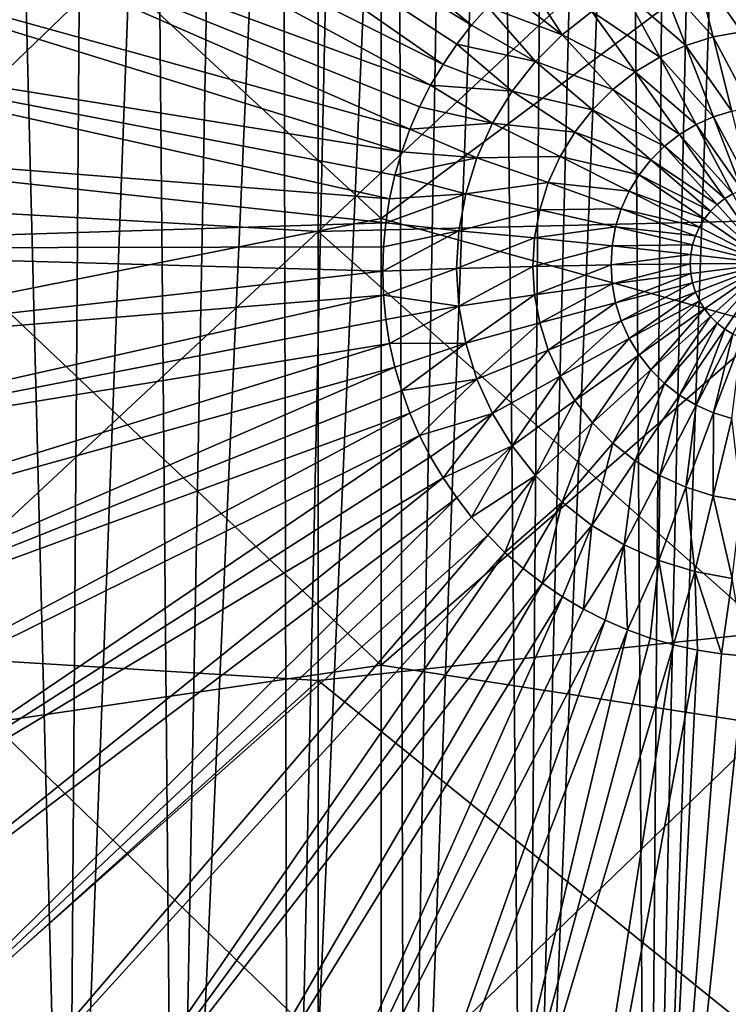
# Model space of a CAD drawing. Header units: metres. Extents: x -104 to 104, y -68 to 90.
# Tile 124 of 256: x -6.12 to -0.34, y -46.68 to -38.66. Entities that reach past the tile are written whole.
import ezdxf

# ---------------------------------------------------------------- set-up
doc = ezdxf.new("R2010")
doc.units = ezdxf.units.M
doc.layers.add('solid_FIT-BATH-153_SW0002', color=7, linetype='CONTINUOUS')

msp = doc.modelspace()

# ---------------------------------------------------------------- linework, layer by layer
at = {"layer": 'solid_FIT-BATH-153_SW0002'}
for points in [[(-1.002252, -53.367996, -16.495859), (-0.260705, -31.696764, -18.391848), (-0.000385, -53.413933, -16.49184)], [(-1.002252, -53.367996, -16.495859), (-0.537029, -31.707006, -18.390951), (-0.260705, -31.696764, -18.391848)], [(-1.002252, -53.367996, -16.495859), (-0.829694, -31.725367, -18.389345), (-0.537029, -31.707006, -18.390951)], [(-1.995834, -53.230236, -16.507912), (-1.473036, -31.793379, -18.383394), (-1.140917, -31.753347, -18.386896)], [(-1.002252, -53.367996, -16.495859), (-1.995834, -53.230236, -16.507912), (-1.140917, -31.753347, -18.386896)], [(-1.002252, -53.367996, -16.495859), (-1.140917, -31.753347, -18.386896), (-0.829694, -31.725367, -18.389345)], [(-1.995834, -53.230236, -16.507912), (-2.205307, -31.918219, -18.372473), (-1.827395, -31.847591, -18.378651)], [(-1.995834, -53.230236, -16.507912), (-1.827395, -31.847591, -18.378651), (-1.473036, -31.793379, -18.383394)], [(-2.975371, -53.00161, -16.527914), (-2.608066, -32.009052, -18.364525), (-2.205307, -31.918219, -18.372473)], [(-1.995834, -53.230236, -16.507912), (-2.975371, -53.00161, -16.527914), (-2.205307, -31.918219, -18.372473)], [(-2.975371, -53.00161, -16.527914), (-3.036453, -32.123722, -18.354492), (-2.608066, -32.009052, -18.364525)], [(-3.929518, -52.683853, -16.555714), (-3.491293, -32.265751, -18.342068), (-3.036453, -32.123722, -18.354492)], [(-2.975371, -53.00161, -16.527914), (-3.929518, -52.683853, -16.555714), (-3.036453, -32.123722, -18.354492)], [(-3.929518, -52.683853, -16.555714), (-3.974218, -32.440849, -18.326748), (-3.491293, -32.265751, -18.342068)], [(-4.849385, -52.280186, -16.59103), (-4.485808, -32.655922, -18.307932), (-3.974218, -32.440849, -18.326748)], [(-3.929518, -52.683853, -16.555714), (-4.849385, -52.280186, -16.59103), (-3.974218, -32.440849, -18.326748)], [(-4.849385, -52.280186, -16.59103), (-5.026114, -32.917171, -18.285074), (-4.485808, -32.655922, -18.307932)], [(-5.728199, -51.793858, -16.633579), (-5.594903, -33.232437, -18.257492), (-5.026114, -32.917171, -18.285074)], [(-4.849385, -52.280186, -16.59103), (-5.728199, -51.793858, -16.633579), (-5.026114, -32.917171, -18.285074)], [(-5.728199, -51.793858, -16.633579), (-6.190857, -33.61467, -18.224052), (-5.594903, -33.232437, -18.257492)], [(-5.728199, -51.793858, -16.633579), (-6.559093, -51.228302, -16.683058), (-6.190857, -33.61467, -18.224052)], [(-2.433153, -38.700626, 3.505689), (-7.405716, -34.593395, -0.085469), (-7.982157, -35.323517, -0.021592)], [(-2.433153, -38.700626, 3.505689), (-2.301962, -38.552383, 3.49272), (-7.405716, -34.593395, -0.085469)], [(-2.666248, -39.020229, 3.533651), (-7.982157, -35.323517, -0.021592), (-8.486652, -36.105705, 0.04684)], [(-2.554742, -38.856781, 3.519351), (-2.433153, -38.700626, 3.505689), (-7.982157, -35.323517, -0.021592)], [(-2.666248, -39.020229, 3.533651), (-2.554742, -38.856781, 3.519351), (-7.982157, -35.323517, -0.021592)], [(-2.767231, -39.190334, 3.548533), (-8.486652, -36.105705, 0.04684), (-8.913809, -36.931061, 0.11905)], [(-2.767231, -39.190334, 3.548533), (-2.666248, -39.020229, 3.533651), (-8.486652, -36.105705, 0.04684)], [(-7.374184, -36.425922, 14.598539), (-7.374184, -40.171257, 14.391176), (-3.685249, -36.621361, 14.599018)], [(-3.172693, -36.532021, 11.600284), (-3.171807, -40.27618, 11.393428), (-6.350366, -37.343792, 11.548014)], [(-3.172693, -36.532021, 11.600284), (-0.000004, -37.912098, 11.530049), (-3.171807, -40.27618, 11.393428)], [(-7.374184, -40.171257, 14.391176), (-3.685249, -40.382656, 14.391407), (-3.685249, -36.621361, 14.599018)], [(-3.685249, -36.621361, 14.599018), (-3.685249, -40.382656, 14.391407), (0.000001, -36.941444, 14.586497)], [(-2.93608, -39.547791, 3.579807), (-8.913809, -36.931061, 0.11905), (-9.260356, -37.793217, 0.194479)], [(-2.857294, -39.366421, 3.563939), (-2.767231, -39.190334, 3.548533), (-8.913809, -36.931061, 0.11905)], [(-2.93608, -39.547791, 3.579807), (-2.857294, -39.366421, 3.563939), (-8.913809, -36.931061, 0.11905)], [(-3.685249, -40.382656, 14.391407), (0.000001, -40.291946, 14.401626), (0.000001, -36.941444, 14.586497)], [(-3.171807, -40.27618, 11.393428), (-6.348887, -40.910919, 11.3459), (-6.350366, -37.343792, 11.548014)], [(-3.003279, -39.733734, 3.596074), (-9.260356, -37.793217, 0.194479), (-9.52317, -38.684902, 0.272491)], [(-3.003279, -39.733734, 3.596074), (-2.93608, -39.547791, 3.579807), (-9.260356, -37.793217, 0.194479)], [(-3.171807, -40.27618, 11.393428), (-0.000004, -37.912098, 11.530049), (-0.000003, -41.157108, 11.345882)], [(-0.308043, -38.156792, 3.708517), (-0.611595, -38.212208, 3.713365), (-0.233032, -38.755119, 3.957798)], [(-1.694676, -38.778488, 3.762908), (-2.012879, -38.281952, 3.46906), (-2.161686, -38.412643, 3.480494)], [(-1.451746, -38.58889, 3.74632), (-2.012879, -38.281952, 3.46906), (-1.694676, -38.778488, 3.762908)], [(-0.611595, -38.212208, 3.713365), (-0.906228, -38.303669, 3.721367), (-0.462665, -38.797039, 3.961466)], [(-0.611595, -38.212208, 3.713365), (-0.462665, -38.797039, 3.961466), (-0.233032, -38.755119, 3.957798)], [(-0.906228, -38.303669, 3.721367), (-1.187646, -38.429844, 3.732406), (-0.685552, -38.86623, 3.967519)], [(-0.906228, -38.303669, 3.721367), (-0.685552, -38.86623, 3.967519), (-0.462665, -38.797039, 3.961466)], [(-1.694676, -38.778488, 3.762908), (-2.161686, -38.412643, 3.480494), (-2.301962, -38.552383, 3.49272)], [(-1.187646, -38.429844, 3.732406), (-1.451746, -38.58889, 3.74632), (-0.898442, -38.961681, 3.97587)], [(-1.187646, -38.429844, 3.732406), (-0.898442, -38.961681, 3.97587), (-0.685552, -38.86623, 3.967519)], [(-1.912894, -38.995876, 3.781927), (-2.301962, -38.552383, 3.49272), (-2.433153, -38.700626, 3.505689)], [(-1.694676, -38.778488, 3.762908), (-2.301962, -38.552383, 3.49272), (-1.912894, -38.995876, 3.781927)], [(-1.451746, -38.58889, 3.74632), (-1.694676, -38.778488, 3.762908), (-1.098231, -39.081997, 3.986396)], [(-1.451746, -38.58889, 3.74632), (-1.098231, -39.081997, 3.986396), (-0.898442, -38.961681, 3.97587)], [(-3.101901, -40.116379, 3.629551), (-9.52317, -38.684902, 0.272491), (-9.699561, -39.596985, 0.352288)], [(-3.058625, -39.923512, 3.612678), (-3.003279, -39.733734, 3.596074), (-9.52317, -38.684902, 0.272491)], [(-3.101901, -40.116379, 3.629551), (-3.058625, -39.923512, 3.612678), (-9.52317, -38.684902, 0.272491)], [(-1.912894, -38.995876, 3.781927), (-2.433153, -38.700626, 3.505689), (-2.554742, -38.856781, 3.519351)], [(-0.233032, -38.755119, 3.957798), (-0.462665, -38.797039, 3.961466), (-0.156243, -39.372822, 4.153524)], [(-1.694676, -38.778488, 3.762908), (-1.912894, -38.995876, 3.781927), (-1.282005, -39.225426, 3.998945)], [(-1.694676, -38.778488, 3.762908), (-1.282005, -39.225426, 3.998945), (-1.098231, -39.081997, 3.986396)], [(-0.462665, -38.797039, 3.961466), (-0.685552, -38.86623, 3.967519), (-0.310208, -39.400932, 4.155983)], [(-0.462665, -38.797039, 3.961466), (-0.310208, -39.400932, 4.155983), (-0.156243, -39.372822, 4.153524)], [(-2.103217, -39.237881, 3.8031), (-2.554742, -38.856781, 3.519351), (-2.666248, -39.020229, 3.533651)], [(-1.912894, -38.995876, 3.781927), (-2.554742, -38.856781, 3.519351), (-2.103217, -39.237881, 3.8031)], [(-0.685552, -38.86623, 3.967519), (-0.898442, -38.961681, 3.97587), (-0.459649, -39.447323, 4.160042)], [(-0.685552, -38.86623, 3.967519), (-0.459649, -39.447323, 4.160042), (-0.310208, -39.400932, 4.155983)], [(-1.912894, -38.995876, 3.781927), (-2.103217, -39.237881, 3.8031), (-1.447085, -39.389877, 4.013332)], [(-1.912894, -38.995876, 3.781927), (-1.447085, -39.389877, 4.013332), (-1.282005, -39.225426, 3.998945)], [(-0.898442, -38.961681, 3.97587), (-1.098231, -39.081997, 3.986396), (-0.602387, -39.511318, 4.165641)], [(-0.898442, -38.961681, 3.97587), (-0.602387, -39.511318, 4.165641), (-0.459649, -39.447323, 4.160042)], [(-2.103217, -39.237881, 3.8031), (-2.666248, -39.020229, 3.533651), (-2.767231, -39.190334, 3.548533)], [(-1.098231, -39.081997, 3.986396), (-1.282005, -39.225426, 3.998945), (-0.736341, -39.591988, 4.172698)], [(-1.098231, -39.081997, 3.986396), (-0.736341, -39.591988, 4.172698), (-0.602387, -39.511318, 4.165641)], [(-2.262871, -39.500977, 3.826118), (-2.767231, -39.190334, 3.548533), (-2.857294, -39.366421, 3.563939)], [(-2.103217, -39.237881, 3.8031), (-2.767231, -39.190334, 3.548533), (-2.262871, -39.500977, 3.826118)], [(-2.103217, -39.237881, 3.8031), (-2.262871, -39.500977, 3.826118), (-1.591062, -39.572952, 4.029349)], [(-2.103217, -39.237881, 3.8031), (-1.591062, -39.572952, 4.029349), (-1.447085, -39.389877, 4.013332)], [(-1.282005, -39.225426, 3.998945), (-1.447085, -39.389877, 4.013332), (-0.859558, -39.688156, 4.181112)], [(-1.282005, -39.225426, 3.998945), (-0.859558, -39.688156, 4.181112), (-0.736341, -39.591988, 4.172698)], [(-2.262871, -39.500977, 3.826118), (-2.857294, -39.366421, 3.563939), (-2.93608, -39.547791, 3.579807)], [(-1.447085, -39.389877, 4.013332), (-1.591062, -39.572952, 4.029349), (-0.97024, -39.798416, 4.190759)], [(-1.447085, -39.389877, 4.013332), (-0.97024, -39.798416, 4.190759), (-0.859558, -39.688156, 4.181112)], [(-0.310208, -39.400932, 4.155983), (-0.459649, -39.447323, 4.160042), (-0.155384, -40.019272, 4.295434)], [(-0.459649, -39.447323, 4.160042), (-0.602387, -39.511318, 4.165641), (-0.23024, -40.042511, 4.297467)], [(-0.459649, -39.447323, 4.160042), (-0.23024, -40.042511, 4.297467), (-0.155384, -40.019272, 4.295434)], [(-2.389527, -39.781322, 3.850645), (-2.93608, -39.547791, 3.579807), (-3.003279, -39.733734, 3.596074)], [(-2.262871, -39.500977, 3.826118), (-2.93608, -39.547791, 3.579807), (-2.389527, -39.781322, 3.850645)], [(-2.262871, -39.500977, 3.826118), (-2.389527, -39.781322, 3.850645), (-1.711839, -39.77198, 4.046762)], [(-2.262871, -39.500977, 3.826118), (-1.711839, -39.77198, 4.046762), (-1.591062, -39.572952, 4.029349)], [(-1.591062, -39.572952, 4.029349), (-1.711839, -39.77198, 4.046762), (-1.066774, -39.921165, 4.201498)], [(-1.591062, -39.572952, 4.029349), (-1.066774, -39.921165, 4.201498), (-0.97024, -39.798416, 4.190759)], [(-0.602387, -39.511318, 4.165641), (-0.736341, -39.591988, 4.172698), (-0.301738, -40.074566, 4.300272)], [(-0.602387, -39.511318, 4.165641), (-0.301738, -40.074566, 4.300272), (-0.23024, -40.042511, 4.297467)], [(-3.132934, -40.311569, 3.646628), (-9.699561, -39.596985, 0.352288), (-9.78833, -40.52182, 0.4332)], [(-3.132934, -40.311569, 3.646628), (-3.101901, -40.116379, 3.629551), (-9.699561, -39.596985, 0.352288)], [(-0.736341, -39.591988, 4.172698), (-0.859558, -39.688156, 4.181112), (-0.368836, -40.114975, 4.303807)], [(-0.736341, -39.591988, 4.172698), (-0.368836, -40.114975, 4.303807), (-0.301738, -40.074566, 4.300272)], [(-2.389527, -39.781322, 3.850645), (-3.003279, -39.733734, 3.596074), (-3.058625, -39.923512, 3.612678)], [(-0.859558, -39.688156, 4.181112), (-0.97024, -39.798416, 4.190759), (-0.430556, -40.163143, 4.308021)], [(-0.859558, -39.688156, 4.181112), (-0.430556, -40.163143, 4.308021), (-0.368836, -40.114975, 4.303807)], [(-2.389527, -39.781322, 3.850645), (-3.058625, -39.923512, 3.612678), (-2.481339, -40.074837, 3.876324)], [(-2.389527, -39.781322, 3.850645), (-2.481339, -40.074837, 3.876324), (-1.807653, -39.984062, 4.065317)], [(-2.389527, -39.781322, 3.850645), (-1.807653, -39.984062, 4.065317), (-1.711839, -39.77198, 4.046762)], [(-1.711839, -39.77198, 4.046762), (-1.807653, -39.984062, 4.065317), (-1.147753, -40.054607, 4.213172)], [(-1.711839, -39.77198, 4.046762), (-1.147753, -40.054607, 4.213172), (-1.066774, -39.921165, 4.201498)], [(-0.97024, -39.798416, 4.190759), (-1.066774, -39.921165, 4.201498), (-0.485997, -40.218376, 4.312853)], [(-0.97024, -39.798416, 4.190759), (-0.485997, -40.218376, 4.312853), (-0.430556, -40.163143, 4.308021)], [(-2.481339, -40.074837, 3.876324), (-3.058625, -39.923512, 3.612678), (-3.101901, -40.116379, 3.629551)], [(-1.066774, -39.921165, 4.201498), (-1.147753, -40.054607, 4.213172), (-0.534351, -40.279861, 4.318232)], [(-1.066774, -39.921165, 4.201498), (-0.534351, -40.279861, 4.318232), (-0.485997, -40.218376, 4.312853)], [(-2.481339, -40.074837, 3.876324), (-1.877107, -40.2061, 4.084743), (-1.807653, -39.984062, 4.065317)], [(-1.807653, -39.984062, 4.065317), (-1.877107, -40.2061, 4.084743), (-1.211994, -40.196804, 4.225613)], [(-1.807653, -39.984062, 4.065317), (-1.211994, -40.196804, 4.225613), (-1.147753, -40.054607, 4.213172)], [(-1.147753, -40.054607, 4.213172), (-1.211994, -40.196804, 4.225613), (-0.574914, -40.346703, 4.32408)], [(-1.147753, -40.054607, 4.213172), (-0.574914, -40.346703, 4.32408), (-0.534351, -40.279861, 4.318232)], [(-2.481339, -40.074837, 3.876324), (-3.101901, -40.116379, 3.629551), (-3.132934, -40.311569, 3.646628)], [(-2.481339, -40.074837, 3.876324), (-3.132934, -40.311569, 3.646628), (-2.536966, -40.377232, 3.90278)], [(-2.481339, -40.074837, 3.876324), (-2.536966, -40.377232, 3.90278), (-1.877107, -40.2061, 4.084743)], [(-0.368836, -40.114975, 4.303807), (-0.430556, -40.163143, 4.308021), (0, -40.644829, 4.378534)], [(-0.301738, -40.074566, 4.300272), (-0.368836, -40.114975, 4.303807), (0, -40.644829, 4.378534)], [(-7.374184, -40.171257, 14.391176), (-7.374184, -43.817257, 14.169082), (-3.685249, -40.382656, 14.391407)], [(-2.536966, -40.377232, 3.90278), (-1.919189, -40.43486, 4.104756), (-1.877107, -40.2061, 4.084743)], [(-1.877107, -40.2061, 4.084743), (-1.919189, -40.43486, 4.104756), (-1.258561, -40.345676, 4.238637)], [(-1.877107, -40.2061, 4.084743), (-1.258561, -40.345676, 4.238637), (-1.211994, -40.196804, 4.225613)], [(-1.211994, -40.196804, 4.225613), (-1.258561, -40.345676, 4.238637), (-0.607092, -40.417931, 4.330312)], [(-1.211994, -40.196804, 4.225613), (-0.607092, -40.417931, 4.330312), (-0.574914, -40.346703, 4.32408)], [(-0.485997, -40.218376, 4.312853), (-0.534351, -40.279861, 4.318232), (0, -40.644829, 4.378534)], [(-0.430556, -40.163143, 4.308021), (-0.485997, -40.218376, 4.312853), (0, -40.644829, 4.378534)], [(-3.171807, -40.27618, 11.393428), (-3.170869, -43.919529, 11.171935), (-6.348887, -40.910919, 11.3459)], [(-3.685249, -40.382656, 14.391407), (0.000001, -43.650284, 14.199558), (0.000001, -40.291946, 14.401626)], [(-3.171807, -40.27618, 11.393428), (-0.000003, -41.157108, 11.345882), (-3.170869, -43.919529, 11.171935)], [(-0.534351, -40.279861, 4.318232), (-0.574914, -40.346703, 4.32408), (0, -40.644829, 4.378534)], [(-3.151603, -40.508316, 3.663842), (-3.132934, -40.311569, 3.646628), (-9.78833, -40.52182, 0.4332)], [(-2.536966, -40.377232, 3.90278), (-3.151603, -40.508316, 3.663842), (-3.157835, -40.705845, 3.681123)], [(-2.536966, -40.377232, 3.90278), (-3.157835, -40.705845, 3.681123), (-2.555599, -40.684105, 3.929628)], [(-2.536966, -40.377232, 3.90278), (-3.132934, -40.311569, 3.646628), (-3.151603, -40.508316, 3.663842)], [(-2.536966, -40.377232, 3.90278), (-2.555599, -40.684105, 3.929628), (-1.919189, -40.43486, 4.104756)], [(-1.919189, -40.43486, 4.104756), (-1.286777, -40.499054, 4.252057), (-1.258561, -40.345676, 4.238637)], [(-1.258561, -40.345676, 4.238637), (-1.286777, -40.499054, 4.252057), (-0.630418, -40.4925, 4.336836)], [(-1.258561, -40.345676, 4.238637), (-0.630418, -40.4925, 4.336836), (-0.607092, -40.417931, 4.330312)], [(-0.574914, -40.346703, 4.32408), (-0.607092, -40.417931, 4.330312), (0, -40.644829, 4.378534)], [(-7.374184, -43.817257, 14.169082), (-3.685249, -44.043835, 14.169011), (-3.685249, -40.382656, 14.391407)], [(-3.685249, -40.382656, 14.391407), (-3.685249, -44.043835, 14.169011), (0.000001, -43.650284, 14.199558)], [(-2.555599, -40.684105, 3.929628), (-1.933285, -40.667004, 4.125066), (-1.919189, -40.43486, 4.104756)], [(-1.919189, -40.43486, 4.104756), (-1.933285, -40.667004, 4.125066), (-1.286777, -40.499054, 4.252057)], [(-0.607092, -40.417931, 4.330312), (-0.630418, -40.4925, 4.336836), (0, -40.644829, 4.378534)], [(-3.157835, -40.705845, 3.681123), (-9.78833, -40.52182, 0.4332), (-9.788337, -41.450905, 0.514485)], [(-3.157835, -40.705845, 3.681123), (-3.151603, -40.508316, 3.663842), (-9.78833, -40.52182, 0.4332)], [(-1.933285, -40.667004, 4.125066), (-1.296228, -40.654701, 4.265674), (-1.286777, -40.499054, 4.252057)], [(-1.286777, -40.499054, 4.252057), (-1.296228, -40.654701, 4.265674), (-0.644551, -40.569328, 4.343557)], [(-1.286777, -40.499054, 4.252057), (-0.644551, -40.569328, 4.343557), (-0.630418, -40.4925, 4.336836)], [(-0.630418, -40.4925, 4.336836), (-0.644551, -40.569328, 4.343557), (0, -40.644829, 4.378534)], [(-1.296228, -40.654701, 4.265674), (-0.649285, -40.647293, 4.350379), (-0.644551, -40.569328, 4.343557)], [(-0.644551, -40.569328, 4.343557), (-0.649285, -40.647293, 4.350379), (0, -40.644829, 4.378534)], [(-2.555599, -40.684105, 3.929628), (-3.157835, -40.705845, 3.681123), (-3.151603, -40.903374, 3.698405)], [(-2.555599, -40.684105, 3.929628), (-3.151603, -40.903374, 3.698405), (-2.536966, -40.990974, 3.956475)], [(-2.555599, -40.684105, 3.929628), (-2.536966, -40.990974, 3.956475), (-1.933285, -40.667004, 4.125066)], [(-2.536966, -40.990974, 3.956475), (-1.919189, -40.899151, 4.145376), (-1.933285, -40.667004, 4.125066)], [(-1.933285, -40.667004, 4.125066), (-1.919189, -40.899151, 4.145376), (-1.296228, -40.654701, 4.265674)], [(-1.919189, -40.899151, 4.145376), (-1.286777, -40.810352, 4.279292), (-1.296228, -40.654701, 4.265674)], [(-1.296228, -40.654701, 4.265674), (-1.286777, -40.810352, 4.279292), (-0.649285, -40.647293, 4.350379)], [(-1.286777, -40.810352, 4.279292), (-0.644551, -40.725258, 4.3572), (-0.649285, -40.647293, 4.350379)], [(-0.649285, -40.647293, 4.350379), (-0.644551, -40.725258, 4.3572), (0, -40.644829, 4.378534)], [(-0.644551, -40.725258, 4.3572), (-0.630418, -40.802086, 4.363921), (0, -40.644829, 4.378534)], [(-0.630418, -40.802086, 4.363921), (-0.607092, -40.876656, 4.370445), (0, -40.644829, 4.378534)], [(-0.607092, -40.876656, 4.370445), (-0.574914, -40.947884, 4.376677), (0, -40.644829, 4.378534)], [(-0.574914, -40.947884, 4.376677), (-0.534351, -41.014725, 4.382524), (0, -40.644829, 4.378534)], [(-0.534351, -41.014725, 4.382524), (-0.485997, -41.07621, 4.387904), (0, -40.644829, 4.378534)], [(-0.485997, -41.07621, 4.387904), (-0.430556, -41.131439, 4.392736), (0, -40.644829, 4.378534)], [(-0.430556, -41.131439, 4.392736), (-0.368836, -41.179611, 4.39695), (0, -40.644829, 4.378534)], [(-0.368836, -41.179611, 4.39695), (-0.301738, -41.220016, 4.400486), (0, -40.644829, 4.378534)], [(-3.151603, -40.903374, 3.698405), (-3.157835, -40.705845, 3.681123), (-9.788337, -41.450905, 0.514485)], [(-1.286777, -40.810352, 4.279292), (-1.258561, -40.96373, 4.29271), (-0.644551, -40.725258, 4.3572)], [(-1.258561, -40.96373, 4.29271), (-0.630418, -40.802086, 4.363921), (-0.644551, -40.725258, 4.3572)], [(-1.919189, -40.899151, 4.145376), (-1.877107, -41.127911, 4.16539), (-1.286777, -40.810352, 4.279292)], [(-1.877107, -41.127911, 4.16539), (-1.258561, -40.96373, 4.29271), (-1.286777, -40.810352, 4.279292)], [(-1.258561, -40.96373, 4.29271), (-1.211994, -41.112602, 4.305735), (-0.630418, -40.802086, 4.363921)], [(-1.211994, -41.112602, 4.305735), (-0.607092, -40.876656, 4.370445), (-0.630418, -40.802086, 4.363921)], [(-3.151603, -40.903374, 3.698405), (-9.788337, -41.450905, 0.514485), (-9.699597, -42.375683, 0.595392)], [(-3.132934, -41.100121, 3.715618), (-3.151603, -40.903374, 3.698405), (-9.699597, -42.375683, 0.595392)], [(-3.170869, -43.919529, 11.171935), (-6.347311, -44.386452, 11.130231), (-6.348887, -40.910919, 11.3459)], [(-2.536966, -40.990974, 3.956475), (-3.151603, -40.903374, 3.698405), (-3.132934, -41.100121, 3.715618)], [(-2.536966, -40.990974, 3.956475), (-2.481339, -41.293369, 3.982932), (-1.919189, -40.899151, 4.145376)], [(-2.481339, -41.293369, 3.982932), (-1.877107, -41.127911, 4.16539), (-1.919189, -40.899151, 4.145376)], [(-1.211994, -41.112602, 4.305735), (-1.147753, -41.254799, 4.318175), (-0.607092, -40.876656, 4.370445)], [(-1.147753, -41.254799, 4.318175), (-0.574914, -40.947884, 4.376677), (-0.607092, -40.876656, 4.370445)], [(-2.536966, -40.990974, 3.956475), (-3.132934, -41.100121, 3.715618), (-3.101901, -41.295311, 3.732695)], [(-2.536966, -40.990974, 3.956475), (-3.101901, -41.295311, 3.732695), (-2.481339, -41.293369, 3.982932)], [(-1.877107, -41.127911, 4.16539), (-1.807653, -41.349949, 4.184816), (-1.258561, -40.96373, 4.29271)], [(-1.807653, -41.349949, 4.184816), (-1.211994, -41.112602, 4.305735), (-1.258561, -40.96373, 4.29271)], [(-1.147753, -41.254799, 4.318175), (-1.066774, -41.388241, 4.32985), (-0.574914, -40.947884, 4.376677)], [(-1.066774, -41.388241, 4.32985), (-0.534351, -41.014725, 4.382524), (-0.574914, -40.947884, 4.376677)], [(-1.066774, -41.388241, 4.32985), (-0.97024, -41.51099, 4.34059), (-0.534351, -41.014725, 4.382524)], [(-0.97024, -41.51099, 4.34059), (-0.485997, -41.07621, 4.387904), (-0.534351, -41.014725, 4.382524)], [(-3.101901, -41.295311, 3.732695), (-3.132934, -41.100121, 3.715618), (-9.699597, -42.375683, 0.595392)], [(-0.97024, -41.51099, 4.34059), (-0.859558, -41.62125, 4.350236), (-0.485997, -41.07621, 4.387904)], [(-0.859558, -41.62125, 4.350236), (-0.430556, -41.131439, 4.392736), (-0.485997, -41.07621, 4.387904)], [(-3.170869, -43.919529, 11.171935), (-0.000003, -41.157108, 11.345882), (-0.000002, -44.409008, 11.145177)], [(-2.481339, -41.293369, 3.982932), (-2.389527, -41.586884, 4.008611), (-1.877107, -41.127911, 4.16539)], [(-2.389527, -41.586884, 4.008611), (-1.807653, -41.349949, 4.184816), (-1.877107, -41.127911, 4.16539)], [(-1.807653, -41.349949, 4.184816), (-1.711839, -41.562027, 4.203371), (-1.211994, -41.112602, 4.305735)], [(-1.711839, -41.562027, 4.203371), (-1.147753, -41.254799, 4.318175), (-1.211994, -41.112602, 4.305735)], [(-0.859558, -41.62125, 4.350236), (-0.736341, -41.717419, 4.35865), (-0.430556, -41.131439, 4.392736)], [(-0.736341, -41.717419, 4.35865), (-0.368836, -41.179611, 4.39695), (-0.430556, -41.131439, 4.392736)], [(-0.736341, -41.717419, 4.35865), (-0.602387, -41.798088, 4.365707), (-0.368836, -41.179611, 4.39695)], [(-0.602387, -41.798088, 4.365707), (-0.301738, -41.220016, 4.400486), (-0.368836, -41.179611, 4.39695)], [(-1.711839, -41.562027, 4.203371), (-1.591062, -41.761055, 4.220784), (-1.147753, -41.254799, 4.318175)], [(-1.591062, -41.761055, 4.220784), (-1.066774, -41.388241, 4.32985), (-1.147753, -41.254799, 4.318175)], [(-0.602387, -41.798088, 4.365707), (-0.459649, -41.862083, 4.371306), (-0.301738, -41.220016, 4.400486)], [(-0.459649, -41.862083, 4.371306), (-0.23024, -41.252075, 4.40329), (-0.301738, -41.220016, 4.400486)], [(-0.459649, -41.862083, 4.371306), (-0.310208, -41.908474, 4.375365), (-0.23024, -41.252075, 4.40329)], [(-3.101901, -41.295311, 3.732695), (-9.699597, -42.375683, 0.595392), (-9.523224, -43.28775, 0.675188)], [(-3.058625, -41.488178, 3.749568), (-3.101901, -41.295311, 3.732695), (-9.523224, -43.28775, 0.675188)], [(-2.481339, -41.293369, 3.982932), (-3.101901, -41.295311, 3.732695), (-3.058625, -41.488178, 3.749568)], [(-2.481339, -41.293369, 3.982932), (-3.058625, -41.488178, 3.749568), (-3.003279, -41.677956, 3.766172)], [(-2.481339, -41.293369, 3.982932), (-3.003279, -41.677956, 3.766172), (-2.389527, -41.586884, 4.008611)], [(-2.389527, -41.586884, 4.008611), (-2.262871, -41.867229, 4.033138), (-1.807653, -41.349949, 4.184816)], [(-2.262871, -41.867229, 4.033138), (-1.711839, -41.562027, 4.203371), (-1.807653, -41.349949, 4.184816)], [(-1.591062, -41.761055, 4.220784), (-1.447085, -41.94413, 4.236801), (-1.066774, -41.388241, 4.32985)], [(-1.447085, -41.94413, 4.236801), (-0.97024, -41.51099, 4.34059), (-1.066774, -41.388241, 4.32985)], [(-3.058625, -41.488178, 3.749568), (-9.523224, -43.28775, 0.675188), (-9.260409, -44.179516, 0.753208)], [(-3.003279, -41.677956, 3.766172), (-3.058625, -41.488178, 3.749568), (-9.260409, -44.179516, 0.753208)], [(-2.262871, -41.867229, 4.033138), (-2.103217, -42.130325, 4.056156), (-1.711839, -41.562027, 4.203371)], [(-2.103217, -42.130325, 4.056156), (-1.591062, -41.761055, 4.220784), (-1.711839, -41.562027, 4.203371)], [(-1.447085, -41.94413, 4.236801), (-1.282005, -42.108582, 4.251188), (-0.97024, -41.51099, 4.34059)], [(-1.282005, -42.108582, 4.251188), (-0.859558, -41.62125, 4.350236), (-0.97024, -41.51099, 4.34059)], [(-2.389527, -41.586884, 4.008611), (-3.003279, -41.677956, 3.766172), (-2.93608, -41.863899, 3.782439)], [(-2.389527, -41.586884, 4.008611), (-2.93608, -41.863899, 3.782439), (-2.857294, -42.045269, 3.798307)], [(-2.389527, -41.586884, 4.008611), (-2.857294, -42.045269, 3.798307), (-2.262871, -41.867229, 4.033138)], [(-1.282005, -42.108582, 4.251188), (-1.098231, -42.252014, 4.263737), (-0.859558, -41.62125, 4.350236)], [(-1.098231, -42.252014, 4.263737), (-0.736341, -41.717419, 4.35865), (-0.859558, -41.62125, 4.350236)], [(-2.93608, -41.863899, 3.782439), (-3.003279, -41.677956, 3.766172), (-9.260409, -44.179516, 0.753208)], [(-1.098231, -42.252014, 4.263737), (-0.898442, -42.37233, 4.274263), (-0.736341, -41.717419, 4.35865)], [(-0.898442, -42.37233, 4.274263), (-0.602387, -41.798088, 4.365707), (-0.736341, -41.717419, 4.35865)], [(-2.103217, -42.130325, 4.056156), (-1.912894, -42.37233, 4.077329), (-1.591062, -41.761055, 4.220784)], [(-1.912894, -42.37233, 4.077329), (-1.447085, -41.94413, 4.236801), (-1.591062, -41.761055, 4.220784)], [(-0.898442, -42.37233, 4.274263), (-0.685552, -42.467777, 4.282614), (-0.602387, -41.798088, 4.365707)], [(-0.685552, -42.467777, 4.282614), (-0.459649, -41.862083, 4.371306), (-0.602387, -41.798088, 4.365707)], [(-2.93608, -41.863899, 3.782439), (-9.260409, -44.179516, 0.753208), (-8.913907, -45.041626, 0.828632)], [(-2.857294, -42.045269, 3.798307), (-2.93608, -41.863899, 3.782439), (-8.913907, -45.041626, 0.828632)], [(-2.262871, -41.867229, 4.033138), (-2.857294, -42.045269, 3.798307), (-2.767231, -42.221355, 3.813713)], [(-2.262871, -41.867229, 4.033138), (-2.767231, -42.221355, 3.813713), (-2.666248, -42.391457, 3.828595)], [(-2.262871, -41.867229, 4.033138), (-2.666248, -42.391457, 3.828595), (-2.103217, -42.130325, 4.056156)], [(-0.685552, -42.467777, 4.282614), (-0.462665, -42.536968, 4.288667), (-0.459649, -41.862083, 4.371306)], [(-0.462665, -42.536968, 4.288667), (-0.310208, -41.908474, 4.375365), (-0.459649, -41.862083, 4.371306)], [(-1.912894, -42.37233, 4.077329), (-1.694676, -42.589718, 4.096347), (-1.447085, -41.94413, 4.236801)], [(-1.694676, -42.589718, 4.096347), (-1.282005, -42.108582, 4.251188), (-1.447085, -41.94413, 4.236801)], [(-0.462665, -42.536968, 4.288667), (-0.233032, -42.578892, 4.292335), (-0.310208, -41.908474, 4.375365)], [(-2.857294, -42.045269, 3.798307), (-8.913907, -45.041626, 0.828632), (-8.486776, -45.866966, 0.90084)], [(-2.767231, -42.221355, 3.813713), (-2.857294, -42.045269, 3.798307), (-8.486776, -45.866966, 0.90084)], [(-2.103217, -42.130325, 4.056156), (-2.666248, -42.391457, 3.828595), (-2.554742, -42.554909, 3.842895)], [(-2.103217, -42.130325, 4.056156), (-2.554742, -42.554909, 3.842895), (-2.433153, -42.711063, 3.856557)], [(-2.103217, -42.130325, 4.056156), (-2.433153, -42.711063, 3.856557), (-1.912894, -42.37233, 4.077329)], [(-1.694676, -42.589718, 4.096347), (-1.451746, -42.779316, 4.112935), (-1.282005, -42.108582, 4.251188)], [(-1.451746, -42.779316, 4.112935), (-1.098231, -42.252014, 4.263737), (-1.282005, -42.108582, 4.251188)], [(-2.666248, -42.391457, 3.828595), (-2.767231, -42.221355, 3.813713), (-8.486776, -45.866966, 0.90084)], [(-1.451746, -42.779316, 4.112935), (-1.187646, -42.938362, 4.12685), (-1.098231, -42.252014, 4.263737)], [(-1.187646, -42.938362, 4.12685), (-0.898442, -42.37233, 4.274263), (-1.098231, -42.252014, 4.263737)], [(-1.912894, -42.37233, 4.077329), (-2.433153, -42.711063, 3.856557), (-2.301962, -42.859306, 3.869526)], [(-1.912894, -42.37233, 4.077329), (-2.301962, -42.859306, 3.869526), (-2.161686, -42.999046, 3.881752)], [(-1.912894, -42.37233, 4.077329), (-2.161686, -42.999046, 3.881752), (-1.694676, -42.589718, 4.096347)], [(-1.187646, -42.938362, 4.12685), (-0.906228, -43.064537, 4.137889), (-0.898442, -42.37233, 4.274263)], [(-0.906228, -43.064537, 4.137889), (-0.685552, -42.467777, 4.282614), (-0.898442, -42.37233, 4.274263)], [(-2.666248, -42.391457, 3.828595), (-8.486776, -45.866966, 0.90084), (-7.982276, -46.649208, 0.969277)], [(-2.554742, -42.554909, 3.842895), (-2.666248, -42.391457, 3.828595), (-7.982276, -46.649208, 0.969277)], [(-0.906228, -43.064537, 4.137889), (-0.611595, -43.155998, 4.145891), (-0.685552, -42.467777, 4.282614)], [(-0.611595, -43.155998, 4.145891), (-0.462665, -42.536968, 4.288667), (-0.685552, -42.467777, 4.282614)], [(-0.611595, -43.155998, 4.145891), (-0.308043, -43.211414, 4.150739), (-0.462665, -42.536968, 4.288667)], [(-0.308043, -43.211414, 4.150739), (-0.233032, -42.578892, 4.292335), (-0.462665, -42.536968, 4.288667)], [(-2.554742, -42.554909, 3.842895), (-7.982276, -46.649208, 0.969277), (-7.40583, -47.37936, 1.033157)], [(-2.433153, -42.711063, 3.856557), (-2.554742, -42.554909, 3.842895), (-7.40583, -47.37936, 1.033157)], [(-1.694676, -42.589718, 4.096347), (-2.161686, -42.999046, 3.881752), (-2.012879, -43.129738, 3.893186)], [(-1.694676, -42.589718, 4.096347), (-2.012879, -43.129738, 3.893186), (-1.856129, -43.250866, 3.903784)], [(-1.694676, -42.589718, 4.096347), (-1.856129, -43.250866, 3.903784), (-1.451746, -42.779316, 4.112935)], [(-2.301962, -42.859306, 3.869526), (-2.433153, -42.711063, 3.856557), (-7.40583, -47.37936, 1.033157)], [(-1.451746, -42.779316, 4.112935), (-1.856129, -43.250866, 3.903784), (-1.692052, -43.361946, 3.913502)], [(-1.451746, -42.779316, 4.112935), (-1.692052, -43.361946, 3.913502), (-1.521298, -43.462547, 3.922303)], [(-1.451746, -42.779316, 4.112935), (-1.521298, -43.462547, 3.922303), (-1.187646, -42.938362, 4.12685)], [(-2.301962, -42.859306, 3.869526), (-7.40583, -47.37936, 1.033157), (-6.762676, -48.051243, 1.091939)], [(-2.161686, -42.999046, 3.881752), (-2.301962, -42.859306, 3.869526), (-6.762676, -48.051243, 1.091939)], [(-1.187646, -42.938362, 4.12685), (-1.521298, -43.462547, 3.922303), (-1.344541, -43.552265, 3.930153)], [(-1.187646, -42.938362, 4.12685), (-1.344541, -43.552265, 3.930153), (-1.162476, -43.630753, 3.937019)], [(-1.187646, -42.938362, 4.12685), (-1.162476, -43.630753, 3.937019), (-0.906228, -43.064537, 4.137889)], [(-2.161686, -42.999046, 3.881752), (-6.762676, -48.051243, 1.091939), (-6.057888, -48.659779, 1.14518)], [(-2.012879, -43.129738, 3.893186), (-2.161686, -42.999046, 3.881752), (-6.057888, -48.659779, 1.14518)], [(-0.906228, -43.064537, 4.137889), (-1.162476, -43.630753, 3.937019), (-0.975825, -43.697697, 3.942876)], [(-0.906228, -43.064537, 4.137889), (-0.975825, -43.697697, 3.942876), (-0.785322, -43.752831, 3.9477)], [(-0.906228, -43.064537, 4.137889), (-0.785322, -43.752831, 3.9477), (-0.611595, -43.155998, 4.145891)], [(-1.856129, -43.250866, 3.903784), (-2.012879, -43.129738, 3.893186), (-6.057888, -48.659779, 1.14518)], [(-0.611595, -43.155998, 4.145891), (-0.785322, -43.752831, 3.9477), (-0.591719, -43.79594, 3.951472)], [(-0.611595, -43.155998, 4.145891), (-0.591719, -43.79594, 3.951472), (-0.395782, -43.826859, 3.954176)], [(-0.611595, -43.155998, 4.145891), (-0.395782, -43.826859, 3.954176), (-0.308043, -43.211414, 4.150739)], [(-1.856129, -43.250866, 3.903784), (-6.057888, -48.659779, 1.14518), (-5.297562, -49.199112, 1.192365)], [(-1.692052, -43.361946, 3.913502), (-1.856129, -43.250866, 3.903784), (-5.297562, -49.199112, 1.192365)], [(-0.308043, -43.211414, 4.150739), (-0.395782, -43.826859, 3.954176), (-0.198282, -43.845455, 3.955803)], [(-1.692052, -43.361946, 3.913502), (-5.297562, -49.199112, 1.192365), (-4.490592, -49.663216, 1.232969)], [(-1.521298, -43.462547, 3.922303), (-1.692052, -43.361946, 3.913502), (-4.490592, -49.663216, 1.232969)], [(-1.344541, -43.552265, 3.930153), (-1.521298, -43.462547, 3.922303), (-4.490592, -49.663216, 1.232969)], [(-1.344541, -43.552265, 3.930153), (-4.490592, -49.663216, 1.232969), (-3.642828, -50.04895, 1.266716)], [(-1.162476, -43.630753, 3.937019), (-1.344541, -43.552265, 3.930153), (-3.642828, -50.04895, 1.266716)], [(-3.685249, -44.043835, 14.169011), (0.000001, -47.016731, 13.978895), (0.000001, -43.650284, 14.199558)], [(-1.162476, -43.630753, 3.937019), (-3.642828, -50.04895, 1.266716), (-2.7602, -50.353321, 1.293345)], [(-0.975825, -43.697697, 3.942876), (-1.162476, -43.630753, 3.937019), (-2.7602, -50.353321, 1.293345)], [(-0.785322, -43.752831, 3.9477), (-0.975825, -43.697697, 3.942876), (-2.7602, -50.353321, 1.293345)], [(-7.374184, -43.817257, 14.169082), (-7.374184, -47.369625, 13.931927), (-3.685249, -44.043835, 14.169011)], [(-0.785322, -43.752831, 3.9477), (-2.7602, -50.353321, 1.293345), (-1.854341, -50.572178, 1.312493)], [(-0.591719, -43.79594, 3.951472), (-0.785322, -43.752831, 3.9477), (-1.854341, -50.572178, 1.312493)], [(-0.591719, -43.79594, 3.951472), (-1.854341, -50.572178, 1.312493), (-0.932911, -50.704205, 1.324044)], [(-0.395782, -43.826859, 3.954176), (-0.591719, -43.79594, 3.951472), (-0.932911, -50.704205, 1.324044)], [(-0.198282, -43.845455, 3.955803), (-0.395782, -43.826859, 3.954176), (-0.932911, -50.704205, 1.324044)], [(-0.198282, -43.845455, 3.955803), (-0.932911, -50.704205, 1.324044), (0, -50.748596, 1.327927)], [(-3.170869, -43.919529, 11.171935), (-3.169878, -47.467896, 10.93548), (-6.347311, -44.386452, 11.130231)], [(-3.170869, -43.919529, 11.171935), (-0.000002, -44.409008, 11.145177), (-3.169878, -47.467896, 10.93548)], [(-7.374184, -47.369625, 13.931927), (-3.685249, -47.61071, 13.931496), (-3.685249, -44.043835, 14.169011)], [(-3.685249, -44.043835, 14.169011), (-3.685249, -47.61071, 13.931496), (0.000001, -47.016731, 13.978895)], [(-3.169878, -47.467896, 10.93548), (-6.345631, -47.775509, 10.900718), (-6.347311, -44.386452, 11.130231)], [(-3.169878, -47.467896, 10.93548), (-0.000002, -44.409008, 11.145177), (-0.000002, -47.66806, 10.926629)]]:
    msp.add_3dface(points, dxfattribs=at)

doc.saveas('drawing.dxf')
